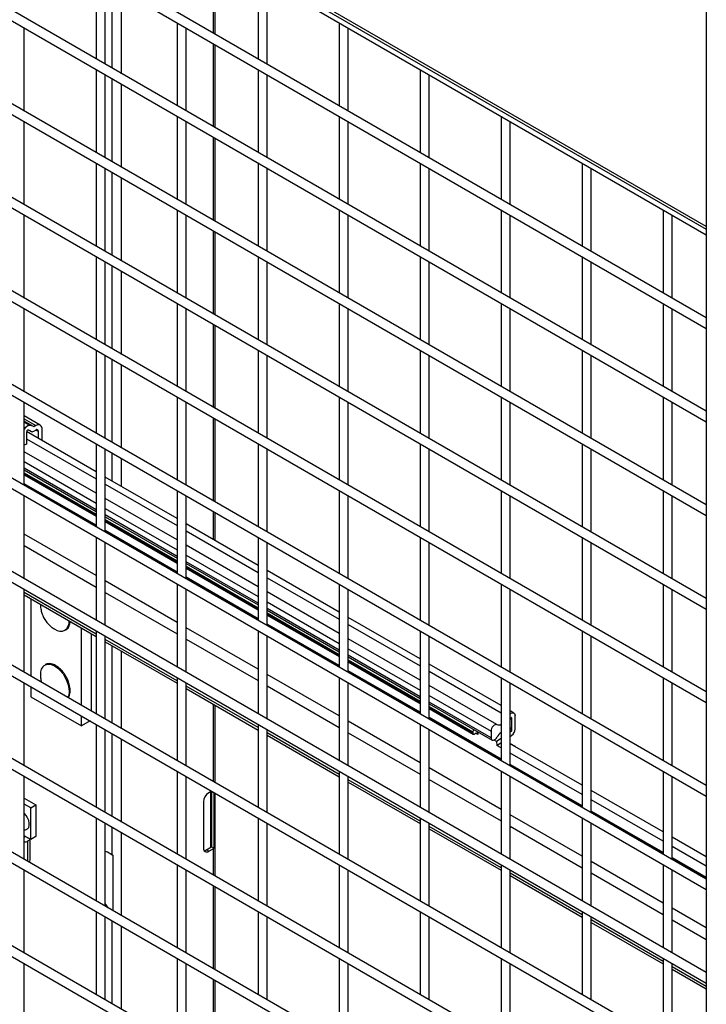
# Model space of a CAD drawing. Header units: inches. Extents: x 0.1 to 10.7, y 0.1 to 8.
# Tile 32 of 42: x 9.228 to 9.728, y 5.083 to 5.799. Entities that reach past the tile are written whole.
import ezdxf

# ---------------------------------------------------------------- set-up
doc = ezdxf.new("R2010")
doc.units = ezdxf.units.IN
doc.header["$MEASUREMENT"] = 0

msp = doc.modelspace()

# ---------------------------------------------------------------- linework, layer by layer
for p, q in [((9.72779, 6.92618), (9.72779, 4.76755)), ((9.72779, 5.64814), (8.77762, 6.19666)), ((8.77876, 6.19414), (9.72779, 5.64627)), ((8.77974, 6.18953), (9.72779, 5.64223)), ((9.72779, 5.58189), (8.77974, 6.12918)), ((8.77974, 6.12149), (9.72779, 5.57419)), ((9.72779, 5.51384), (8.77974, 6.06114)), ((8.77974, 6.05344), (9.72779, 5.50614)), ((9.72779, 6.04739), (9.72779, 5.64814)), ((9.72779, 5.44579), (8.77974, 5.99309)), ((8.77974, 5.9854), (9.72779, 5.4381)), ((9.72779, 5.37775), (8.77974, 5.92505)), ((8.77974, 5.91735), (9.72779, 5.37005)), ((9.72779, 5.3097), (8.77974, 5.857)), ((8.77974, 5.84931), (9.72779, 5.30201)), ((9.369, 5.84936), (9.369, 5.78901)), ((9.37046, 5.78817), (9.37046, 5.84851)), ((9.28383, 5.83048), (9.28383, 5.77013)), ((9.40168, 5.83049), (9.40168, 5.77015)), ((9.29049, 5.76629), (9.29049, 5.82663)), ((9.29534, 5.82384), (9.29534, 5.76349)), ((9.40835, 5.7663), (9.40835, 5.82664)), ((9.30241, 5.75941), (9.30241, 5.81975)), ((9.34275, 5.79647), (9.34275, 5.73612)), ((9.4606, 5.79648), (9.4606, 5.73613)), ((9.72779, 5.24166), (8.77974, 5.78896)), ((9.23157, 5.73226), (9.23157, 5.79261)), ((9.34942, 5.73227), (9.34942, 5.79262)), ((9.46727, 5.73228), (9.46727, 5.79263)), ((8.77974, 5.78126), (9.72779, 5.23396)), ((9.369, 5.78131), (9.369, 5.72097)), ((9.37046, 5.72012), (9.37046, 5.78047)), ((9.28383, 5.76244), (9.28383, 5.70209)), ((9.29049, 5.69824), (9.29049, 5.75859)), ((9.40168, 5.76245), (9.40168, 5.7021)), ((9.40835, 5.69825), (9.40835, 5.7586)), ((9.51953, 5.76246), (9.51953, 5.70211)), ((9.5262, 5.69826), (9.5262, 5.75861)), ((9.29534, 5.75579), (9.29534, 5.69544)), ((9.30241, 5.69136), (9.30241, 5.75171)), ((9.23157, 5.66421), (9.23157, 5.72456)), ((9.34275, 5.72842), (9.34275, 5.66807)), ((9.34942, 5.66422), (9.34942, 5.72457)), ((9.4606, 5.72843), (9.4606, 5.66808)), ((9.46727, 5.66424), (9.46727, 5.72458)), ((9.57846, 5.72844), (9.57846, 5.6681)), ((9.58512, 5.66425), (9.58512, 5.72459)), ((9.72779, 5.17361), (8.77974, 5.72091)), ((8.77974, 5.71322), (9.72779, 5.16592)), ((9.369, 5.71327), (9.369, 5.65292)), ((9.37046, 5.65208), (9.37046, 5.71242)), ((9.28383, 5.69439), (9.28383, 5.63404)), ((9.40168, 5.6944), (9.40168, 5.63406)), ((9.51953, 5.69441), (9.51953, 5.63407)), ((9.63738, 5.69443), (9.63738, 5.63408)), ((9.29049, 5.6302), (9.29049, 5.69054)), ((9.29534, 5.68775), (9.29534, 5.6274)), ((9.40835, 5.63021), (9.40835, 5.69055)), ((9.5262, 5.63022), (9.5262, 5.69057)), ((9.64405, 5.63023), (9.64405, 5.69058)), ((9.30241, 5.62332), (9.30241, 5.68366)), ((9.34275, 5.66038), (9.34275, 5.60003)), ((9.4606, 5.66039), (9.4606, 5.60004)), ((9.57846, 5.6604), (9.57846, 5.60005)), ((9.69631, 5.66041), (9.69631, 5.60006)), ((9.72779, 5.10557), (8.77974, 5.65287)), ((9.23157, 5.59617), (9.23157, 5.65652)), ((9.34942, 5.59618), (9.34942, 5.65653)), ((9.46727, 5.59619), (9.46727, 5.65654)), ((9.58512, 5.5962), (9.58512, 5.65655)), ((9.70297, 5.59621), (9.70297, 5.65656)), ((8.77974, 5.64517), (9.72779, 5.09787)), ((9.369, 5.64522), (9.369, 5.58488)), ((9.37046, 5.58403), (9.37046, 5.64438)), ((9.28383, 5.62635), (9.28383, 5.566)), ((9.29049, 5.56215), (9.29049, 5.6225)), ((9.40168, 5.62636), (9.40168, 5.56601)), ((9.40835, 5.56216), (9.40835, 5.62251)), ((9.51953, 5.62637), (9.51953, 5.56602)), ((9.5262, 5.56217), (9.5262, 5.62252)), ((9.63738, 5.62638), (9.63738, 5.56603)), ((9.64405, 5.56218), (9.64405, 5.62253)), ((9.29534, 5.6197), (9.29534, 5.55935)), ((9.30241, 5.55527), (9.30241, 5.61562)), ((9.23157, 5.52812), (9.23157, 5.58847)), ((9.34275, 5.59233), (9.34275, 5.53198)), ((9.34942, 5.52813), (9.34942, 5.58848)), ((9.4606, 5.59234), (9.4606, 5.53199)), ((9.46727, 5.52815), (9.46727, 5.58849)), ((9.57846, 5.59235), (9.57846, 5.532)), ((9.58512, 5.52816), (9.58512, 5.5885)), ((9.69631, 5.59236), (9.69631, 5.53202)), ((9.70297, 5.52817), (9.70297, 5.58851)), ((9.72779, 5.03752), (8.77974, 5.58482)), ((8.77974, 5.57713), (9.72779, 5.02983)), ((9.369, 5.57718), (9.369, 5.51683)), ((9.37046, 5.51599), (9.37046, 5.57633)), ((9.28383, 5.5583), (9.28383, 5.49795)), ((9.40168, 5.55831), (9.40168, 5.49797)), ((9.51953, 5.55832), (9.51953, 5.49798)), ((9.63738, 5.55834), (9.63738, 5.49799)), ((9.29049, 5.49411), (9.29049, 5.55445)), ((9.29534, 5.55166), (9.29534, 5.49131)), ((9.40835, 5.49412), (9.40835, 5.55446)), ((9.5262, 5.49413), (9.5262, 5.55448)), ((9.64405, 5.49414), (9.64405, 5.55449)), ((9.30241, 5.48723), (9.30241, 5.54757)), ((9.34275, 5.52428), (9.34275, 5.46394)), ((9.4606, 5.5243), (9.4606, 5.46395)), ((9.57846, 5.52431), (9.57846, 5.46396)), ((9.69631, 5.52432), (9.69631, 5.46397)), ((9.72779, 4.96948), (8.77974, 5.51678)), ((9.23157, 5.46008), (9.23157, 5.52043)), ((9.34942, 5.46009), (9.34942, 5.52044)), ((9.46727, 5.4601), (9.46727, 5.52045)), ((9.58512, 5.46011), (9.58512, 5.52046)), ((9.70297, 5.46012), (9.70297, 5.52047)), ((8.77974, 5.50908), (9.72779, 4.96178)), ((9.24324, 5.50373), (9.23157, 5.51046)), ((9.23157, 5.50827), (9.24, 5.50341)), ((9.369, 5.50913), (9.369, 5.44879)), ((9.37046, 5.44794), (9.37046, 5.50829)), ((9.23768, 5.50307), (9.23157, 5.5066)), ((9.23157, 5.50589), (9.23547, 5.50364)), ((9.24, 5.50341), (9.23844, 5.5025)), ((9.23844, 5.49934), (9.24, 5.50024)), ((9.24184, 5.49918), (9.24, 5.50024)), ((9.24458, 5.49249), (9.24458, 5.50076)), ((9.23318, 5.49872), (9.23318, 5.49005)), ((9.23318, 5.49392), (9.28383, 5.46468)), ((9.28383, 5.46984), (9.23323, 5.49905)), ((9.23501, 5.50001), (9.2365, 5.49915)), ((9.23626, 5.49933), (9.23515, 5.49997)), ((9.24184, 5.49407), (9.24184, 5.49918)), ((9.23318, 5.49005), (9.23157, 5.48912)), ((9.28383, 5.49026), (9.28383, 5.42991)), ((9.29049, 5.42606), (9.29049, 5.48641)), ((9.40168, 5.49027), (9.40168, 5.42992)), ((9.40835, 5.42607), (9.40835, 5.48642)), ((9.51953, 5.49028), (9.51953, 5.42993)), ((9.5262, 5.42608), (9.5262, 5.48643)), ((9.63738, 5.49029), (9.63738, 5.42994)), ((9.64405, 5.42609), (9.64405, 5.48644)), ((9.28383, 5.45432), (9.23157, 5.48448)), ((9.29534, 5.48361), (9.29534, 5.46319)), ((9.30241, 5.45911), (9.30241, 5.47953)), ((9.23157, 5.47727), (9.28383, 5.4471)), ((9.28383, 5.44228), (9.23157, 5.47245)), ((9.23157, 5.47121), (9.28383, 5.44104)), ((9.23157, 5.46921), (9.28383, 5.43904)), ((9.28383, 5.43792), (9.23157, 5.46809)), ((9.23157, 5.46767), (9.28383, 5.4375)), ((9.34275, 5.43582), (9.29049, 5.46599)), ((9.28383, 5.43098), (9.23157, 5.46114)), ((9.28383, 5.43025), (9.23157, 5.46041)), ((9.29049, 5.46084), (9.34275, 5.43067)), ((9.23157, 5.39203), (9.23157, 5.45238)), ((9.34275, 5.4203), (9.29049, 5.45047)), ((9.34275, 5.45624), (9.34275, 5.39589)), ((9.34942, 5.39204), (9.34942, 5.45239)), ((9.4606, 5.45625), (9.4606, 5.3959)), ((9.46727, 5.39206), (9.46727, 5.4524)), ((9.57846, 5.45626), (9.57846, 5.39591)), ((9.58512, 5.39207), (9.58512, 5.45241)), ((9.69631, 5.45627), (9.69631, 5.39593)), ((9.70297, 5.39208), (9.70297, 5.45242)), ((9.72779, 4.90143), (8.77974, 5.44873)), ((9.29049, 5.44326), (9.34275, 5.41309)), ((8.77974, 5.44104), (9.72779, 4.89374)), ((9.34275, 5.40826), (9.29049, 5.43843)), ((9.29049, 5.43719), (9.34275, 5.40702)), ((9.369, 5.44109), (9.369, 5.42067)), ((9.37046, 5.41982), (9.37046, 5.44024)), ((9.29049, 5.4352), (9.34275, 5.40503)), ((9.34275, 5.4039), (9.29049, 5.43407)), ((9.29049, 5.43365), (9.34275, 5.40348)), ((9.40168, 5.4018), (9.34942, 5.43197)), ((9.28383, 5.39433), (9.23157, 5.4245)), ((9.28383, 5.42221), (9.28383, 5.36186)), ((9.34275, 5.39696), (9.29049, 5.42713)), ((9.34275, 5.39623), (9.29049, 5.4264)), ((9.34942, 5.42682), (9.40168, 5.39665)), ((9.40168, 5.42222), (9.40168, 5.36188)), ((9.51953, 5.42223), (9.51953, 5.36189)), ((9.63738, 5.42225), (9.63738, 5.3619)), ((9.23157, 5.41617), (9.28383, 5.386)), ((9.29049, 5.35802), (9.29049, 5.41836)), ((9.40168, 5.38628), (9.34942, 5.41645)), ((9.40835, 5.35803), (9.40835, 5.41837)), ((9.5262, 5.35804), (9.5262, 5.41839)), ((9.64405, 5.35805), (9.64405, 5.4184)), ((9.34942, 5.40924), (9.40168, 5.37907)), ((9.40168, 5.37424), (9.34942, 5.40441)), ((9.34942, 5.40317), (9.40168, 5.37301)), ((9.34942, 5.40118), (9.40168, 5.37101)), ((9.40168, 5.36989), (9.34942, 5.40006)), ((9.34942, 5.39963), (9.40168, 5.36946)), ((9.40168, 5.36294), (9.34942, 5.39311)), ((9.4606, 5.36778), (9.40835, 5.39795)), ((9.40835, 5.3928), (9.4606, 5.36263)), ((9.34275, 5.36032), (9.29049, 5.39048)), ((9.34275, 5.38819), (9.34275, 5.32785)), ((9.40168, 5.36221), (9.34942, 5.39238)), ((9.4606, 5.38821), (9.4606, 5.32786)), ((9.57846, 5.38822), (9.57846, 5.32787)), ((9.69631, 5.38823), (9.69631, 5.32788)), ((9.72779, 4.83339), (8.77974, 5.38069)), ((9.23157, 5.32399), (9.23157, 5.38434)), ((9.28383, 5.35181), (9.23157, 5.38197)), ((9.23157, 5.38025), (9.28383, 5.35008)), ((9.29049, 5.38215), (9.34275, 5.35198)), ((9.34942, 5.324), (9.34942, 5.38435)), ((9.4606, 5.35227), (9.40835, 5.38243)), ((9.46727, 5.32401), (9.46727, 5.38436)), ((9.58512, 5.32402), (9.58512, 5.38437)), ((9.70297, 5.32403), (9.70297, 5.38438)), ((8.77974, 5.37299), (9.72779, 4.82569)), ((9.23627, 5.37753), (9.23627, 5.32128)), ((9.24336, 5.3732), (9.24336, 5.37344)), ((9.40835, 5.37522), (9.4606, 5.34505)), ((9.4606, 5.34023), (9.40835, 5.3704)), ((9.40835, 5.36916), (9.4606, 5.33899)), ((9.40835, 5.36716), (9.4606, 5.33699)), ((9.4606, 5.33587), (9.40835, 5.36604)), ((9.40835, 5.36562), (9.4606, 5.33545)), ((9.4606, 5.32893), (9.40835, 5.35909)), ((9.4606, 5.32819), (9.40835, 5.35836)), ((9.51953, 5.33377), (9.46727, 5.36394)), ((9.46727, 5.35878), (9.51953, 5.32862)), ((9.2731, 5.30001), (9.2731, 5.35627)), ((9.28046, 5.29576), (9.28046, 5.35202)), ((9.28383, 5.35417), (9.28383, 5.29382)), ((9.29049, 5.28997), (9.29049, 5.35032)), ((9.40168, 5.3263), (9.34942, 5.35647)), ((9.40168, 5.35418), (9.40168, 5.29383)), ((9.40835, 5.28998), (9.40835, 5.35033)), ((9.51953, 5.35419), (9.51953, 5.29384)), ((9.5262, 5.28999), (9.5262, 5.35034)), ((9.63738, 5.3542), (9.63738, 5.29385)), ((9.64405, 5.29), (9.64405, 5.35035)), ((9.34275, 5.31779), (9.29049, 5.34796)), ((9.29049, 5.34623), (9.34275, 5.31606)), ((9.29534, 5.34343), (9.29534, 5.28717)), ((9.34942, 5.34813), (9.40168, 5.31796)), ((9.51953, 5.31825), (9.46727, 5.34842)), ((9.30241, 5.28309), (9.30241, 5.33935)), ((9.46727, 5.3412), (9.51953, 5.31104)), ((9.51953, 5.30621), (9.46727, 5.33638)), ((9.46727, 5.33514), (9.51953, 5.30497)), ((9.46727, 5.33314), (9.51953, 5.30298)), ((9.51953, 5.30185), (9.46727, 5.33202)), ((9.46727, 5.3316), (9.51953, 5.30143)), ((9.57846, 5.29975), (9.5262, 5.32992)), ((9.4606, 5.29228), (9.40835, 5.32245)), ((9.51953, 5.29491), (9.46727, 5.32508)), ((9.51953, 5.29418), (9.46727, 5.32435)), ((9.5262, 5.32477), (9.57846, 5.2946)), ((9.23157, 5.25594), (9.23157, 5.31629)), ((9.34275, 5.32015), (9.34275, 5.2598)), ((9.34942, 5.25595), (9.34942, 5.3163)), ((9.40168, 5.28377), (9.34942, 5.31394)), ((9.40835, 5.31412), (9.4606, 5.28395)), ((9.4606, 5.32016), (9.4606, 5.25981)), ((9.46727, 5.25596), (9.46727, 5.31631)), ((9.57543, 5.28598), (9.5262, 5.3144)), ((9.57846, 5.32017), (9.57846, 5.25982)), ((9.58512, 5.25598), (9.58512, 5.31632)), ((9.69631, 5.32018), (9.69631, 5.25984)), ((9.70297, 5.25599), (9.70297, 5.31633)), ((9.23627, 5.31358), (9.23627, 5.30622)), ((9.34942, 5.31221), (9.40168, 5.28204)), ((9.5262, 5.30719), (9.57116, 5.28123)), ((9.23627, 5.30622), (9.2731, 5.28496)), ((9.369, 5.30091), (9.369, 5.24465)), ((9.37046, 5.24381), (9.37046, 5.30007)), ((9.57116, 5.27641), (9.5262, 5.30236)), ((9.5262, 5.30112), (9.57192, 5.27473)), ((9.5262, 5.29913), (9.55801, 5.28076)), ((9.55801, 5.27964), (9.5262, 5.298)), ((9.5262, 5.29758), (9.55826, 5.27907)), ((9.58786, 5.29432), (9.58512, 5.2959)), ((9.58869, 5.28276), (9.58869, 5.29248)), ((9.2731, 5.28496), (9.2731, 5.29232)), ((9.27947, 5.28864), (9.2731, 5.28496)), ((9.28383, 5.28612), (9.28383, 5.22577)), ((9.40168, 5.28613), (9.40168, 5.22579)), ((9.51953, 5.25826), (9.46727, 5.28843)), ((9.51953, 5.28614), (9.51953, 5.2258)), ((9.57846, 5.26089), (9.5262, 5.29106)), ((9.57846, 5.26016), (9.5262, 5.29033)), ((9.58601, 5.29093), (9.58573, 5.29109)), ((9.58601, 5.29093), (9.58601, 5.28117)), ((9.63738, 5.28615), (9.63738, 5.22581)), ((9.29049, 5.22193), (9.29049, 5.28227)), ((9.29534, 5.27948), (9.29534, 5.21913)), ((9.40835, 5.22194), (9.40835, 5.28228)), ((9.4606, 5.24975), (9.40835, 5.27992)), ((9.40835, 5.2782), (9.4606, 5.24803)), ((9.46727, 5.2801), (9.51953, 5.24993)), ((9.5262, 5.22195), (9.5262, 5.2823)), ((9.55801, 5.28076), (9.55801, 5.27964)), ((9.55889, 5.27913), (9.5596, 5.27954)), ((9.56158, 5.27887), (9.56007, 5.27974)), ((9.5603, 5.27978), (9.56156, 5.27905)), ((9.56108, 5.27947), (9.56057, 5.27977)), ((9.5616, 5.27903), (9.56108, 5.27947)), ((9.56141, 5.28079), (9.56158, 5.27885)), ((9.57116, 5.28123), (9.57116, 5.27641)), ((9.58512, 5.28238), (9.58573, 5.28311)), ((9.58512, 5.28169), (9.58601, 5.28118)), ((9.58599, 5.28114), (9.58512, 5.28054)), ((9.58512, 5.27743), (9.5862, 5.27818)), ((9.64405, 5.22196), (9.64405, 5.28231)), ((9.30241, 5.21505), (9.30241, 5.27539)), ((9.57518, 5.27373), (9.57343, 5.27475)), ((9.57846, 5.27598), (9.57518, 5.27373)), ((9.57518, 5.27373), (9.57543, 5.27085)), ((9.57548, 5.27083), (9.57846, 5.27287)), ((9.58512, 5.27229), (9.58869, 5.27023)), ((9.63738, 5.24189), (9.58512, 5.27206)), ((9.57846, 5.26913), (9.57549, 5.27084)), ((9.63738, 5.23511), (9.58512, 5.26528)), ((9.58869, 5.27023), (9.58849, 5.27012)), ((9.58869, 5.27), (9.58869, 5.27023)), ((9.63738, 5.22687), (9.58512, 5.25704)), ((9.34275, 5.2521), (9.34275, 5.19176)), ((9.4606, 5.25212), (9.4606, 5.19177)), ((9.57846, 5.22425), (9.5262, 5.25442)), ((9.57846, 5.25213), (9.57846, 5.19178)), ((9.63738, 5.22614), (9.58512, 5.25631)), ((9.69631, 5.25214), (9.69631, 5.19179)), ((9.23157, 5.1879), (9.23157, 5.24825)), ((9.34942, 5.18791), (9.34942, 5.24826)), ((9.46727, 5.18792), (9.46727, 5.24827)), ((9.51953, 5.21574), (9.46727, 5.24591)), ((9.46727, 5.24418), (9.51953, 5.21401)), ((9.5262, 5.24608), (9.57846, 5.21591)), ((9.58512, 5.18793), (9.58512, 5.24828)), ((9.70297, 5.18794), (9.70297, 5.24829)), ((9.36787, 5.23761), (9.36576, 5.23639)), ((9.36729, 5.19672), (9.36729, 5.23727)), ((9.36778, 5.23756), (9.36778, 5.19712)), ((9.36954, 5.23664), (9.36954, 5.1961)), ((9.37046, 5.17576), (9.37046, 5.23611)), ((9.69631, 5.20788), (9.64405, 5.23804)), ((9.23157, 5.23238), (9.23992, 5.22756)), ((9.23624, 5.22544), (9.23157, 5.22813)), ((9.36193, 5.22976), (9.36193, 5.19607)), ((9.69631, 5.20109), (9.64405, 5.23126)), ((9.23624, 5.22544), (9.23992, 5.22756)), ((9.23624, 5.20247), (9.23624, 5.22544)), ((9.23992, 5.22756), (9.23992, 5.2046)), ((9.69631, 5.19286), (9.64405, 5.22303)), ((9.69631, 5.19213), (9.64405, 5.2223)), ((9.28383, 5.21808), (9.28383, 5.15773)), ((9.29049, 5.15388), (9.29049, 5.21423)), ((9.40168, 5.21809), (9.40168, 5.15774)), ((9.40835, 5.15389), (9.40835, 5.21424)), ((9.51953, 5.2181), (9.51953, 5.15775)), ((9.5262, 5.1539), (9.5262, 5.21425)), ((9.63738, 5.19023), (9.58512, 5.2204)), ((9.63738, 5.21811), (9.63738, 5.15776)), ((9.64405, 5.15391), (9.64405, 5.21426)), ((9.29534, 5.21143), (9.29534, 5.19132)), ((9.30241, 5.147), (9.30241, 5.20735)), ((9.57846, 5.18172), (9.5262, 5.21189)), ((9.5262, 5.21016), (9.57846, 5.17999)), ((9.58512, 5.21206), (9.63738, 5.1819)), ((9.23624, 5.20247), (9.23157, 5.20517)), ((9.23157, 5.20409), (9.23235, 5.20454)), ((9.23235, 5.20454), (9.2325, 5.20463)), ((9.23235, 5.20454), (9.23583, 5.20254)), ((9.23423, 5.20138), (9.23583, 5.2023)), ((9.23423, 5.18636), (9.23423, 5.20138)), ((9.23583, 5.18757), (9.23583, 5.20271)), ((9.23992, 5.2046), (9.23624, 5.20247)), ((9.72779, 5.1897), (9.70297, 5.20403)), ((9.29534, 5.19132), (9.2921, 5.19319)), ((9.36405, 5.19485), (9.36729, 5.19672)), ((9.36576, 5.19386), (9.36405, 5.19485)), ((9.36576, 5.19386), (9.369, 5.19573)), ((9.36954, 5.1961), (9.36778, 5.19712)), ((9.369, 5.19573), (9.369, 5.17661)), ((9.72779, 5.18292), (9.70297, 5.19724)), ((9.29598, 5.191), (9.29598, 5.15071)), ((9.69631, 5.15621), (9.64405, 5.18638)), ((9.72779, 5.17468), (9.70297, 5.18901)), ((9.72779, 5.17395), (9.70297, 5.18828)), ((9.23157, 5.11985), (9.23157, 5.1802)), ((9.34275, 5.18406), (9.34275, 5.12371)), ((9.34942, 5.11986), (9.34942, 5.18021)), ((9.4606, 5.18407), (9.4606, 5.12372)), ((9.46727, 5.11987), (9.46727, 5.18022)), ((9.57846, 5.18408), (9.57846, 5.12373)), ((9.58512, 5.11989), (9.58512, 5.18023)), ((9.63738, 5.1477), (9.58512, 5.17787)), ((9.64405, 5.17805), (9.69631, 5.14788)), ((9.69631, 5.18409), (9.69631, 5.12375)), ((9.70297, 5.1199), (9.70297, 5.18024)), ((9.58512, 5.17615), (9.63738, 5.14598)), ((9.369, 5.16891), (9.369, 5.10856)), ((9.37046, 5.10772), (9.37046, 5.16806)), ((9.28383, 5.15003), (9.28383, 5.08968)), ((9.40168, 5.15004), (9.40168, 5.0897)), ((9.51953, 5.15005), (9.51953, 5.08971)), ((9.63738, 5.15006), (9.63738, 5.08972)), ((9.72779, 5.13804), (9.70297, 5.15237)), ((9.29049, 5.08584), (9.29049, 5.14618)), ((9.29534, 5.14339), (9.29534, 5.08304)), ((9.40835, 5.08585), (9.40835, 5.14619)), ((9.5262, 5.08586), (9.5262, 5.14621)), ((9.64405, 5.08587), (9.64405, 5.14622)), ((9.69631, 5.11369), (9.64405, 5.14385)), ((9.64405, 5.14213), (9.69631, 5.11196)), ((9.70297, 5.14403), (9.72779, 5.1297)), ((9.30241, 5.07896), (9.30241, 5.1393)), ((9.34275, 5.11601), (9.34275, 5.05567)), ((9.4606, 5.11603), (9.4606, 5.05568)), ((9.57846, 5.11604), (9.57846, 5.05569)), ((9.69631, 5.11605), (9.69631, 5.0557)), ((9.23157, 5.05402), (9.23157, 5.11215)), ((9.34942, 5.05182), (9.34942, 5.11217)), ((9.46727, 5.05183), (9.46727, 5.11218)), ((9.58512, 5.05184), (9.58512, 5.11219)), ((9.70297, 5.05185), (9.70297, 5.1122)), ((9.72779, 5.09551), (9.70297, 5.10984)), ((9.70297, 5.10811), (9.72779, 5.09378)), ((9.369, 5.10086), (9.369, 5.04052)), ((9.37046, 5.03967), (9.37046, 5.10002))]:
    msp.add_line(p, q)
at = {"flags": 128}
for points in [[(9.2538, 5.3284), (9.2559, 5.32694), (9.25791, 5.32504), (9.25976, 5.3228), (9.26136, 5.32028), (9.26265, 5.31761), (9.26358, 5.31488), (9.26411, 5.31221), (9.26422, 5.30972), (9.2639, 5.30749), (9.26322, 5.30572)], [(9.58512, 5.2936), (9.58593, 5.29417), (9.58679, 5.29448), (9.58756, 5.29445), (9.58817, 5.29408), (9.58856, 5.2934), (9.58869, 5.29248)], [(9.57543, 5.28598), (9.57481, 5.28607), (9.5741, 5.2859), (9.57337, 5.28547), (9.57266, 5.28482), (9.57205, 5.284), (9.57157, 5.28308), (9.57126, 5.28213), (9.57116, 5.28123)], [(9.58512, 5.28977), (9.58522, 5.28995), (9.58572, 5.29088)], [(9.58573, 5.28311), (9.5853, 5.28366), (9.58512, 5.28384)], [(9.57116, 5.27641), (9.57127, 5.27559), (9.57161, 5.27498), (9.57213, 5.27463), (9.57279, 5.27457), (9.57354, 5.2748), (9.57431, 5.2753), (9.57503, 5.27604), (9.57563, 5.27694)], [(9.23301, 5.20956), (9.23404, 5.21009), (9.23482, 5.21112), (9.23523, 5.21256), (9.23523, 5.2143), (9.23482, 5.2162), (9.23404, 5.21814), (9.23294, 5.21996), (9.23161, 5.22153), (9.23157, 5.22157)]]:
    msp.add_lwpolyline(points, dxfattribs=at)
for centre, radius, start, end in [((9.23631, 5.49842), 0.00528, 99.11721, 153.82355), ((9.23459, 5.49873), 0.00141, 104.01502, 180.4674), ((9.23431, 5.49724), 0.00286, 47.02472, 91.24351), ((9.23556, 5.49942), 0.00422, 47.02472, 91.24351), ((9.24179, 5.50121), 0.00283, 350.78596, 129.20329), ((9.24072, 5.49936), 0.00114, 350.78596, 129.20329), ((9.23734, 5.50076), 0.0018, 232.82321, 307.59707), ((9.25675, 5.36067), 0.00751, 306.02961, 5.50831), ((9.25813, 5.36156), 0.00761, 234.32109, 293.60267), ((9.25044, 5.32319), 0.00715, 121.85143, 188.18253), ((9.24944, 5.3223), 0.0075, 54.45567, 111.7176), ((9.57668, 5.28971), 0.00393, 251.45571, 296.84764), ((9.58586, 5.2909), 0.000149, 13.70701, 185.70047), ((9.55854, 5.27955), 0.000546, 170.78596, 309.20328), ((9.55993, 5.28067), 0.00193, 124.13363, 177.30491), ((9.5603, 5.27866), 0.00112, 45.893, 128.57115), ((9.58488, 5.27194), 0.01052, 127.67495, 151.60929), ((9.58267, 5.28306), 0.00602, 305.89064, 357.18919), ((9.37024, 5.22938), 0.00832, 122.60548, 177.39452), ((9.23067, 5.20788), 0.00742, 276.95375, 298.72214), ((9.29027, 5.19028), 0.00343, 57.85004, 86.28815), ((9.36426, 5.19569), 0.00237, 170.78596, 309.20329), ((9.36224, 5.1977), 0.00337, 271.51091, 302.33246), ((9.36638, 5.19835), 0.00187, 299.15982, 318.62159), ((9.36694, 5.19932), 0.00413, 299.80108, 308.86945), ((9.23252, 5.18742), 0.0033, 328.89081, 2.55137), ((9.29798, 5.19592), 0.00531, 240.15548, 247.82929), ((9.29893, 5.15903), 0.00905, 201.13459, 223.51937)]:
    msp.add_arc(centre, radius, start, end)
for points, knots in [([(9.24342, 5.37317), (9.24341, 5.37273), (9.24338, 5.37118), (9.24387, 5.36855), (9.24488, 5.36535), (9.24644, 5.36233), (9.24842, 5.35965), (9.25073, 5.35742), (9.25249, 5.35603), (9.25355, 5.35549), (9.2537, 5.35542)], [0, 0, 0, 0, 0.061676, 0.215854, 0.371457, 0.528898, 0.689045, 0.833715, 0.977415, 1, 1, 1, 1]), ([(9.26182, 5.35477), (9.26218, 5.35501), (9.26299, 5.35556), (9.2639, 5.35685), (9.26456, 5.35845), (9.26489, 5.35986), (9.26491, 5.36076), (9.26492, 5.361)], [0, 0, 0, 0, 0.2015412, 0.4439501, 0.6832514, 0.9171048, 1, 1, 1, 1]), ([(9.25465, 5.32873), (9.25453, 5.32881), (9.25391, 5.32921), (9.25275, 5.32971), (9.25121, 5.33018), (9.24968, 5.33034), (9.2482, 5.33021), (9.24733, 5.32983), (9.24689, 5.32963)], [0, 0, 0, 0, 0.043184, 0.227816, 0.415596, 0.607211, 0.80504, 1, 1, 1, 1]), ([(9.26192, 5.32104), (9.26142, 5.32184), (9.26072, 5.32297), (9.25954, 5.32448), (9.25849, 5.32568), (9.25718, 5.32693), (9.25589, 5.32798), (9.25503, 5.3285), (9.25465, 5.32873)], [0, 0, 0, 0, 0.249339, 0.349621, 0.514488, 0.682856, 0.860775, 1, 1, 1, 1]), ([(9.24342, 5.32213), (9.24341, 5.32169), (9.24339, 5.32015), (9.24366, 5.3183), (9.24411, 5.31697), (9.24421, 5.31669)], [0, 0, 0, 0, 0.239488, 0.83816, 1, 1, 1, 1]), ([(9.26359, 5.3055), (9.26368, 5.30562), (9.2641, 5.30617), (9.26456, 5.30743), (9.26494, 5.30921), (9.26501, 5.31114), (9.26482, 5.31319), (9.2644, 5.31515), (9.26384, 5.31692), (9.26309, 5.31885), (9.26238, 5.32018), (9.26192, 5.32104)], [0, 0, 0, 0, 0.0360564, 0.16702, 0.2950021, 0.4195524, 0.5393996, 0.6674387, 0.7622655, 0.8462101, 1, 1, 1, 1]), ([(9.23157, 5.20937), (9.23162, 5.20937), (9.23209, 5.20932), (9.23255, 5.20945), (9.23297, 5.20957)], [0, 0, 0, 0, 0.105648, 1, 1, 1, 1])]:
    msp.add_open_spline(points, degree=3, knots=knots)

doc.saveas('drawing.dxf')
